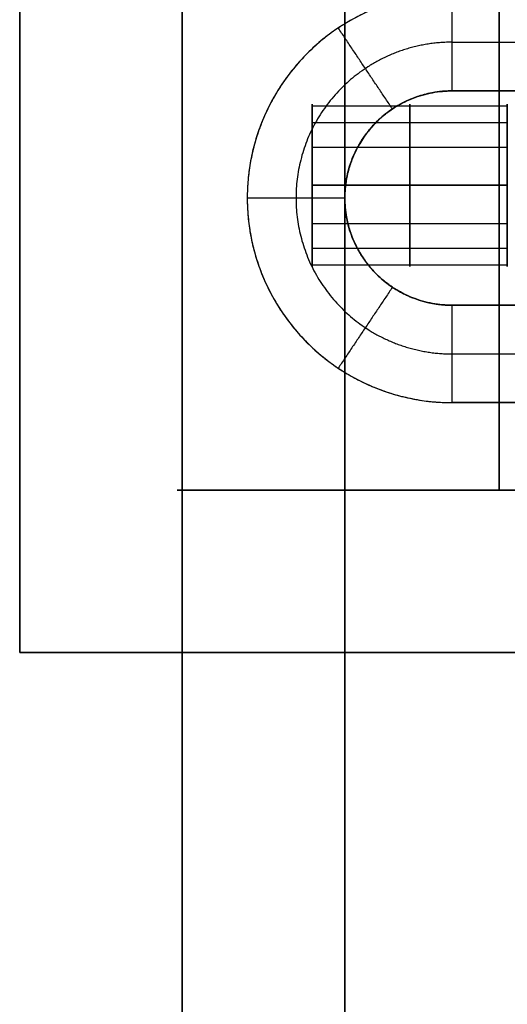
# Model space of a CAD drawing. Header units: millimetres. Extents: x -448 to 1378, y -985 to 990.
# Tile 39 of 117: x 895 to 910, y -661 to -631. Entities that reach past the tile are written whole.
import ezdxf

# ---------------------------------------------------------------- set-up
doc = ezdxf.new("R2010")
doc.units = ezdxf.units.MM
doc.header["$MEASUREMENT"] = 0
for name, color, linetype in [('IGES level 12', 8, 'Continuous'), ('IGES level 14', 8, 'Continuous'), ('IGES level 21', 8, 'Continuous'), ('IGES level 23', 8, 'Continuous'), ('IGES level 4', 8, 'Continuous')]:
    doc.layers.add(name, color=color, linetype=linetype)

msp = doc.modelspace()

# ---------------------------------------------------------------- linework, layer by layer
at = {"layer": 'IGES level 12'}
for points, weights, knots in [([(910, -635.607, 8.107), (910, -633.107, 8.107), (910, -633.107, 10.607), (910, -633.107, 13.107), (910, -635.607, 13.107), (910, -638.107, 13.107), (910, -638.107, 10.607), (910, -638.107, 8.107), (910, -635.607, 8.107)], [1, 0.707106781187, 1, 0.707106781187, 1, 0.707106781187, 1, 0.707106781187, 1], [0, 0, 0, 1.570796, 1.570796, 3.141593, 3.141593, 4.712389, 4.712389, 6.283185, 6.283185, 6.283185]), ([(910, -635.607, 13.107), (910, -633.107, 13.107), (910, -633.107, 10.607), (910, -633.107, 8.107), (910, -635.607, 8.107)], [1, 0.707106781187, 1, 0.707106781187, 1], [-3.141593, -3.141593, -3.141593, -1.570796, -1.570796, 0, 0, 0]), ([(910, -635.607, 8.107), (910, -638.107, 8.107), (910, -638.107, 10.607), (910, -638.107, 13.107), (910, -635.607, 13.107)], [1, 0.707106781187, 1, 0.707106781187, 1], [-4.141593, -4.141593, -4.141593, -2.570796, -2.570796, -1, -1, -1])]:
    msp.add_rational_spline(points, weights, degree=2, knots=knots, dxfattribs=at)
at = {"layer": 'IGES level 14'}
for points in [[(909.75, -625, -192.75), (909.75, -635, -192.75), (909.75, -645, -192.75)], [(909.75, -645, -182.75), (909.75, -635, -182.75), (909.75, -625, -182.75)], [(909.75, -625, -187.75), (909.75, -635, -187.75), (909.75, -645, -187.75)], [(909.75, -635, -192.75), (909.75, -635, -187.75), (909.75, -635, -182.75)], [(909.75, -645, -192.75), (909.75, -645, -187.75), (909.75, -645, -182.75)]]:
    msp.add_open_spline(points, degree=2, dxfattribs=at)
at = {"layer": 'IGES level 21'}
for points in [[(900, -605, -429.7), (900, -625, -429.7), (900, -645, -429.7)], [(900, -645, -429.7), (900, -625, -429.7), (900, -605, -429.7)], [(900, -605, -369.7), (900, -625, -369.7), (900, -645, -369.7)], [(900, -645, -399.7), (900, -625, -399.7), (900, -605, -399.7)], [(900, -645, -369.7), (900, -625, -369.7), (900, -605, -369.7)], [(905, -645, -369.7), (905, -625, -369.7), (905, -605, -369.7)], [(900, -645, -429.7), (915, -645, -429.7), (930, -645, -429.7)], [(900, -645, -369.7), (900, -645, -399.7), (900, -645, -429.7)], [(910, -645, -369.7), (905, -645, -369.7), (900, -645, -369.7)], [(900, -645, -399.7), (905, -645, -399.7), (910, -645, -399.7)]]:
    msp.add_open_spline(points, degree=2, dxfattribs=at)
msp.add_open_spline([(930, -645, -429.7), (930, -645, -424.7), (930, -645, -419.7), (920, -645, -419.7), (910, -645, -419.7), (910, -645, -394.7), (910, -645, -369.7), (905, -645, -369.7), (900, -645, -369.7), (900, -645, -399.7), (900, -645, -429.7), (915, -645, -429.7), (930, -645, -429.7)], degree=2, knots=[0, 0, 0, 1, 1, 2, 2, 3, 3, 4, 4, 5, 5, 6, 6, 6], dxfattribs=at)
at = {"layer": 'IGES level 23'}
for points in [[(895, -650, -439.7), (895, -625, -439.7), (895, -600, -439.7)], [(895, -600, -429.7), (895, -625, -429.7), (895, -650, -429.7)], [(895, -650, -434.7), (895, -625, -434.7), (895, -600, -434.7)], [(895, -600, -429.7), (895, -625, -429.7), (895, -650, -429.7)], [(895, -600, -439.7), (895, -625, -439.7), (895, -650, -439.7)], [(908.3, -632.7, -432.7), (908.3, -631.2, -431.2), (908.3, -629.7, -429.7)], [(908.3, -632.7, -432.7), (908.3, -631.2, -431.2), (908.3, -629.7, -429.7)], [(906.467, -633.256, -432.7), (905.633, -632.009, -431.2), (904.8, -630.762, -429.7)], [(908.3, -631.2, -431.2), (915, -631.2, -431.2), (921.7, -631.2, -431.2)], [(908.3, -632.7, -439.7), (908.3, -632.7, -436.2), (908.3, -632.7, -432.7)], [(921.7, -632.7, -432.7), (915, -632.7, -432.7), (908.3, -632.7, -432.7)], [(908.3, -632.7, -439.7), (908.3, -632.7, -436.2), (908.3, -632.7, -432.7)], [(908.3, -632.7, -432.7), (915, -632.7, -432.7), (921.7, -632.7, -432.7)], [(921.7, -632.7, -439.7), (915, -632.7, -439.7), (908.3, -632.7, -439.7)], [(908.3, -632.7, -436.2), (915, -632.7, -436.2), (921.7, -632.7, -436.2)], [(906.467, -633.256, -439.7), (906.467, -633.256, -436.2), (906.467, -633.256, -432.7)], [(905, -636, -432.7), (903.5, -636, -431.2), (902, -636, -429.7)], [(905, -636, -439.7), (905, -636, -436.2), (905, -636, -432.7)], [(906.467, -638.744, -432.7), (905.633, -639.991, -431.2), (904.8, -641.238, -429.7)], [(906.467, -638.744, -439.7), (906.467, -638.744, -436.2), (906.467, -638.744, -432.7)], [(908.3, -639.3, -432.7), (908.3, -639.3, -436.2), (908.3, -639.3, -439.7)], [(908.3, -642.3, -429.7), (908.3, -640.8, -431.2), (908.3, -639.3, -432.7)], [(908.3, -639.3, -432.7), (908.3, -639.3, -436.2), (908.3, -639.3, -439.7)], [(908.3, -639.3, -439.7), (915, -639.3, -439.7), (921.7, -639.3, -439.7)], [(921.7, -639.3, -432.7), (915, -639.3, -432.7), (908.3, -639.3, -432.7)], [(908.3, -639.3, -436.2), (915, -639.3, -436.2), (921.7, -639.3, -436.2)], [(908.3, -642.3, -429.7), (908.3, -640.8, -431.2), (908.3, -639.3, -432.7)], [(908.3, -639.3, -432.7), (915, -639.3, -432.7), (921.7, -639.3, -432.7)], [(908.3, -640.8, -431.2), (915, -640.8, -431.2), (921.7, -640.8, -431.2)], [(921.7, -642.3, -429.7), (915, -642.3, -429.7), (908.3, -642.3, -429.7)], [(895, -650, -429.7), (895, -650, -434.7), (895, -650, -439.7)], [(895, -650, -439.7), (895, -650, -434.7), (895, -650, -429.7)], [(895, -650, -429.7), (915, -650, -429.7), (935, -650, -429.7)], [(935, -650, -439.7), (915, -650, -439.7), (895, -650, -439.7)], [(895, -650, -434.7), (915, -650, -434.7), (935, -650, -434.7)], [(895, -650, -429.7), (915, -650, -429.7), (935, -650, -429.7)], [(895, -650, -439.7), (915, -650, -439.7), (935, -650, -439.7)]]:
    msp.add_open_spline(points, degree=2, dxfattribs=at)
for points, weights, knots in [([(908.3, -642.3, -429.7), (902, -642.3, -429.7), (902, -636, -429.7), (902, -629.7, -429.7), (908.3, -629.7, -429.7), (915, -629.7, -429.7), (921.7, -629.7, -429.7), (928, -629.7, -429.7), (928, -636, -429.7), (928, -642.3, -429.7), (921.7, -642.3, -429.7), (915, -642.3, -429.7), (908.3, -642.3, -429.7)], [1, 0.707106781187, 1, 0.707106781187, 1, 1, 1, 0.707106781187, 1, 0.707106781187, 1, 1, 1], [0, 0, 0, 1.570796, 1.570796, 3.141593, 3.141593, 4.141593, 4.141593, 5.712389, 5.712389, 7.283185, 7.283185, 8.283185, 8.283185, 8.283185]), ([(908.3, -629.7, -429.7), (902, -629.7, -429.7), (902, -636, -429.7), (902, -642.3, -429.7), (908.3, -642.3, -429.7)], [1, 0.707106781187, 1, 0.707106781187, 1], [-8.283185, -8.283185, -8.283185, -6.712389, -6.712389, -5.141593, -5.141593, -5.141593]), ([(908.3, -631.2, -431.2), (906.844, -631.2, -431.2), (905.633, -632.009, -431.2), (903.5, -633.434, -431.2), (903.5, -636, -431.2), (903.5, -638.566, -431.2), (905.633, -639.991, -431.2), (906.844, -640.8, -431.2), (908.3, -640.8, -431.2)], [0.943231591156, 0.929381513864, 1, 0.881921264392, 1, 0.881921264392, 1, 0.929381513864, 0.943231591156], [1.572698, 1.572698, 1.572698, 2.159845, 2.159845, 3.141593, 3.141593, 4.12334, 4.12334, 4.710487, 4.710487, 4.710487]), ([(908.3, -639.3, -439.7), (905, -639.3, -439.7), (905, -636, -439.7), (905, -632.7, -439.7), (908.3, -632.7, -439.7), (915, -632.7, -439.7), (921.7, -632.7, -439.7), (925, -632.7, -439.7), (925, -636, -439.7), (925, -639.3, -439.7), (921.7, -639.3, -439.7), (915, -639.3, -439.7), (908.3, -639.3, -439.7)], [1, 0.707106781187, 1, 0.707106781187, 1, 1, 1, 0.707106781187, 1, 0.707106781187, 1, 1, 1], [0, 0, 0, 1.570796, 1.570796, 3.141593, 3.141593, 4.141593, 4.141593, 5.712389, 5.712389, 7.283185, 7.283185, 8.283185, 8.283185, 8.283185]), ([(908.3, -632.7, -432.7), (905, -632.7, -432.7), (905, -636, -432.7), (905, -639.3, -432.7), (908.3, -639.3, -432.7)], [1, 0.707106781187, 1, 0.707106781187, 1], [-8.283185, -8.283185, -8.283185, -6.712389, -6.712389, -5.141593, -5.141593, -5.141593]), ([(908.3, -639.3, -439.7), (905, -639.3, -439.7), (905, -636, -439.7), (905, -632.7, -439.7), (908.3, -632.7, -439.7)], [1, 0.707106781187, 1, 0.707106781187, 1], [-4.141593, -4.141593, -4.141593, -2.570796, -2.570796, -1, -1, -1]), ([(908.3, -632.7, -436.2), (907.299, -632.7, -436.2), (906.467, -633.256, -436.2), (905, -634.236, -436.2), (905, -636, -436.2), (905, -637.764, -436.2), (906.467, -638.744, -436.2), (907.299, -639.3, -436.2), (908.3, -639.3, -436.2)], [0.943231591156, 0.929381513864, 1, 0.881921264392, 1, 0.881921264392, 1, 0.929381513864, 0.943231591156], [1.572698, 1.572698, 1.572698, 2.159845, 2.159845, 3.141593, 3.141593, 4.12334, 4.12334, 4.710487, 4.710487, 4.710487]), ([(908.3, -639.3, -432.7), (905, -639.3, -432.7), (905, -636, -432.7), (905, -632.7, -432.7), (908.3, -632.7, -432.7)], [1, 0.707106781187, 1, 0.707106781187, 1], [-4.141593, -4.141593, -4.141593, -2.570796, -2.570796, -1, -1, -1])]:
    msp.add_rational_spline(points, weights, degree=2, knots=knots, dxfattribs=at)
at = {"layer": 'IGES level 4'}
for points in [[(900, -985, 20), (900, 0, 20), (900, 985, 20)], [(900, 985, -20), (900, 0, -20), (900, -985, -20)], [(900, -985, 20), (900, 0, 20), (900, 985, 20)], [(900, 985, -20), (900, 0, -20), (900, -985, -20)], [(905, 985, 20), (905, 0, 20), (905, -985, 20)], [(905, -985, -20), (905, 0, -20), (905, 985, -20)], [(900, -959.75), (900, -795), (900, -630.25)], [(904, -633.155, -10.119), (907, -633.155, -10.119), (910, -633.155, -10.119)], [(904, -633.155, 11.094), (907, -633.155, 11.094), (910, -633.155, 11.094)], [(904, -633.674, -12.193), (907, -633.674, -12.193), (910, -633.674, -12.193)], [(904, -633.674, 9.021), (907, -633.674, 9.021), (910, -633.674, 9.021)], [(904, -634.428, -8.402), (907, -634.428, -8.402), (910, -634.428, -8.402)], [(904, -634.428, 12.811), (907, -634.428, 12.811), (910, -634.428, 12.811)], [(904, -635.607, 13.107), (907, -635.607, 13.107), (910, -635.607, 13.107)], [(910, -635.607, 8.107), (907, -635.607, 8.107), (904, -635.607, 8.107)], [(904, -635.607, -8.107), (907, -635.607, -8.107), (910, -635.607, -8.107)], [(910, -635.607, -13.107), (907, -635.607, -13.107), (904, -635.607, -13.107)], [(910, -635.607, -8.107), (907, -635.607, -8.107), (904, -635.607, -8.107)], [(904, -635.607, -13.107), (907, -635.607, -13.107), (910, -635.607, -13.107)], [(910, -635.607, 13.107), (907, -635.607, 13.107), (904, -635.607, 13.107)], [(904, -635.607, 8.107), (907, -635.607, 8.107), (910, -635.607, 8.107)], [(904, -636.785, 12.811), (907, -636.785, 12.811), (910, -636.785, 12.811)], [(904, -636.785, -8.402), (907, -636.785, -8.402), (910, -636.785, -8.402)], [(904, -637.539, 9.021), (907, -637.539, 9.021), (910, -637.539, 9.021)], [(904, -637.539, -12.193), (907, -637.539, -12.193), (910, -637.539, -12.193)], [(904, -638.059, 11.094), (907, -638.059, 11.094), (910, -638.059, 11.094)], [(904, -638.059, -10.119), (907, -638.059, -10.119), (910, -638.059, -10.119)]]:
    msp.add_open_spline(points, degree=2, dxfattribs=at)
for points, weights, knots in [([(904, -635.607, -8.107), (904, -633.107, -8.107), (904, -633.107, -10.607), (904, -633.107, -13.107), (904, -635.607, -13.107)], [1, 0.707106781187, 1, 0.707106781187, 1], [-7.283185, -7.283185, -7.283185, -5.712389, -5.712389, -4.141593, -4.141593, -4.141593]), ([(904, -635.607, 13.107), (904, -633.107, 13.107), (904, -633.107, 10.607), (904, -633.107, 8.107), (904, -635.607, 8.107)], [1, 0.707106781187, 1, 0.707106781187, 1], [-7.283185, -7.283185, -7.283185, -5.712389, -5.712389, -4.141593, -4.141593, -4.141593]), ([(907, -635.607, -13.107), (907, -634.424, -13.107), (907, -633.674, -12.193), (907, -632.924, -11.279), (907, -633.155, -10.119), (907, -633.385, -8.959), (907, -634.428, -8.402), (907, -634.98, -8.107), (907, -635.607, -8.107)], [1, 0.903989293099, 1, 0.903989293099, 1, 0.903989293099, 1, 0.94674670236, 0.952568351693], [0, 0, 0, 0.883573, 0.883573, 1.767146, 1.767146, 2.650719, 2.650719, 3.140801, 3.140801, 3.140801]), ([(907, -635.607, 8.107), (907, -634.424, 8.107), (907, -633.674, 9.021), (907, -632.924, 9.935), (907, -633.155, 11.094), (907, -633.385, 12.254), (907, -634.428, 12.811), (907, -634.98, 13.107), (907, -635.607, 13.107)], [1, 0.903989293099, 1, 0.903989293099, 1, 0.903989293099, 1, 0.94674670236, 0.952568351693], [0, 0, 0, 0.883573, 0.883573, 1.767146, 1.767146, 2.650719, 2.650719, 3.140801, 3.140801, 3.140801]), ([(910, -635.607, 13.107), (910, -638.107, 13.107), (910, -638.107, 10.607), (910, -638.107, 8.107), (910, -635.607, 8.107), (910, -633.107, 8.107), (910, -633.107, 10.607), (910, -633.107, 13.107), (910, -635.607, 13.107)], [1, 0.707106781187, 1, 0.707106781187, 1, 0.707106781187, 1, 0.707106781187, 1], [0, 0, 0, 1.570796, 1.570796, 3.141593, 3.141593, 4.712389, 4.712389, 6.283185, 6.283185, 6.283185]), ([(910, -635.607, -13.107), (910, -633.107, -13.107), (910, -633.107, -10.607), (910, -633.107, -8.107), (910, -635.607, -8.107)], [1, 0.707106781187, 1, 0.707106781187, 1], [-3.141593, -3.141593, -3.141593, -1.570796, -1.570796, 0, 0, 0]), ([(904, -635.607, 8.107), (904, -638.107, 8.107), (904, -638.107, 10.607), (904, -638.107, 13.107), (904, -635.607, 13.107)], [1, 0.707106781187, 1, 0.707106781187, 1], [-8.283185, -8.283185, -8.283185, -6.712389, -6.712389, -5.141593, -5.141593, -5.141593]), ([(904, -635.607, -13.107), (904, -638.107, -13.107), (904, -638.107, -10.607), (904, -638.107, -8.107), (904, -635.607, -8.107)], [1, 0.707106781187, 1, 0.707106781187, 1], [-8.283185, -8.283185, -8.283185, -6.712389, -6.712389, -5.141593, -5.141593, -5.141593]), ([(907, -635.607, 13.107), (907, -636.233, 13.107), (907, -636.785, 12.811), (907, -637.828, 12.254), (907, -638.059, 11.094), (907, -638.289, 9.935), (907, -637.539, 9.021), (907, -636.789, 8.107), (907, -635.607, 8.107)], [0.952568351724, 0.946746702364, 1, 0.903989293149, 1, 0.903989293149, 1, 0.903989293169, 0.99999999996], [3.142384, 3.142384, 3.142384, 3.632467, 3.632467, 4.516039, 4.516039, 5.399612, 5.399612, 6.283185, 6.283185, 6.283185]), ([(907, -635.607, -8.107), (907, -636.233, -8.107), (907, -636.785, -8.402), (907, -637.828, -8.959), (907, -638.059, -10.119), (907, -638.289, -11.279), (907, -637.539, -12.193), (907, -636.789, -13.107), (907, -635.607, -13.107)], [0.952568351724, 0.946746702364, 1, 0.903989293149, 1, 0.903989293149, 1, 0.903989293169, 0.99999999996], [3.142384, 3.142384, 3.142384, 3.632467, 3.632467, 4.516039, 4.516039, 5.399612, 5.399612, 6.283185, 6.283185, 6.283185]), ([(910, -635.607, -8.107), (910, -638.107, -8.107), (910, -638.107, -10.607), (910, -638.107, -13.107), (910, -635.607, -13.107)], [1, 0.707106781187, 1, 0.707106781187, 1], [-4.141593, -4.141593, -4.141593, -2.570796, -2.570796, -1, -1, -1])]:
    msp.add_rational_spline(points, weights, degree=2, knots=knots, dxfattribs=at)

doc.saveas('drawing.dxf')
